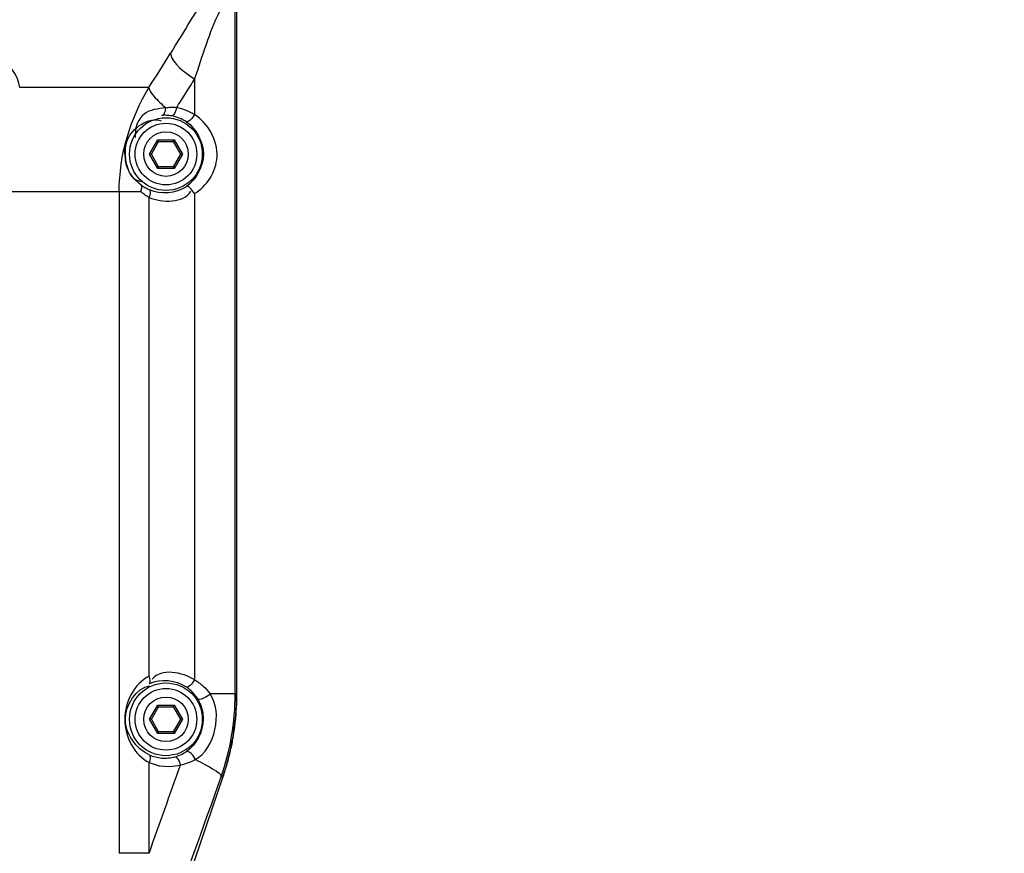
# Paper-space layout 'Sheet' of a CAD drawing. Header units: inches. Extents: x 0.2 to 10.8, y 0.2 to 8.3.
# Tile 250 of 256: x 3.7 to 4.2, y 6.2 to 6.6. Entities that reach past the tile are written whole.
import ezdxf

# ---------------------------------------------------------------- set-up
doc = ezdxf.new("R2010")
doc.units = ezdxf.units.IN
doc.header["$MEASUREMENT"] = 0
doc.layers.get('0').update_dxf_attribs({"lineweight": 5})
doc.styles.add('My Text', font='tahoma.ttf')
doc.dimstyles.new('My Dimension - mm [in] (ANSI)$0', dxfattribs={"dimtxt": 0.12, "dimasz": 0.09842519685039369, "dimexe": 0.125, "dimexo": 0.06299999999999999, "dimgap": 0.03149606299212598, "dimtad": 0, "dimlfac": 250, "dimzin": 4, "dimdsep": 46, "dimtxsty": 'My Text', "dimblk": 'Filled-1', "dimcen": 0.09, "dimclrd": 1, "dimclre": 1, "dimclrt": 1, "dimadec": 1, "dimazin": 1, "dimtfac": 1, "dimtofl": 0, "dimtmove": 0, "dimatfit": 3, "dimfxl": 1, "dimtolj": 1, "dimtzin": 4, "dimlwd": -1, "dimlwe": -1, "dimarcsym": 0})

# ---------------------------------------------------------------- blocks, each defined once
blk = doc.blocks.new('*D6')
at = {"color": 1, "true_color": 0xff0000}
for p, q in [((4.289866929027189, 4.820763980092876), (4.289866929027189, 4.91918917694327)), ((3.560363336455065, 4.820763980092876), (4.414866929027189, 4.820763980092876)), ((4.289866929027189, 4.722338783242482), (4.289866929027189, 3.808382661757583)), ((3.560363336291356, 3.709957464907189), (4.414866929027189, 3.709957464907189))]:
    blk.add_line(p, q, dxfattribs=at)
at = {"layer": 'Defpoints', "color": 0}
for p in [(3.497363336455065, 4.820763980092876), (3.497363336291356, 3.709957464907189), (4.289866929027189, 3.709957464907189)]:
    blk.add_point(p, dxfattribs=at)
at = {"color": 1, "true_color": 0xff0000, "insert": (4.289866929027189, 5.784117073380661), "char_height": 0.12, "attachment_point": 5, "rotation": 90, "style": 'My Text'}
blk.add_mtext('\\A1;277.70 mm [10.933 in]', dxfattribs=at)
blk = doc.blocks.new('Filled-1')
blk = doc.blocks.new('*D13')
at = {"color": 1, "true_color": 0xff0000}
for p, q in [((3.073363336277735, 5.519809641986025), (3.073363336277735, 6.009321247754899)), ((3.921363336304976, 5.519809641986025), (3.921363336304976, 6.009321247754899)), ((3.073363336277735, 5.884321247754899), (2.974938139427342, 5.884321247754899)), ((3.171788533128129, 5.884321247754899), (3.822938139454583, 5.884321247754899))]:
    blk.add_line(p, q, dxfattribs=at)
at = {"layer": 'Defpoints', "color": 0}
for p in [(3.921363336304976, 5.884321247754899), (3.073363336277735, 5.456809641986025), (3.921363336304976, 5.456809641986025)]:
    blk.add_point(p, dxfattribs=at)
at = {"color": 1, "true_color": 0xff0000, "insert": (2.15506061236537, 5.884321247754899), "char_height": 0.12, "attachment_point": 5, "style": 'My Text'}
blk.add_mtext('\\A1;212.00 mm [8.346 in]', dxfattribs=at)

psp = doc.layouts.new('Sheet')

# ---------------------------------------------------------------- linework, layer by layer
at = {"color": 0, "linetype": 'ByBlock', "lineweight": -3}
for p, q in [((3.817721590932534, 6.292471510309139), (3.817721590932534, 6.627857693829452)), ((3.818357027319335, 6.627857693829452), (3.818356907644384, 6.292302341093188)), ((3.798662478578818, 6.579708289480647), (3.798662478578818, 6.563076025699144)), ((3.77740209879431, 6.57570846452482), (3.717040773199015, 6.57570846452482)), ((3.777639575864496, 6.544629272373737), (3.781501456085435, 6.551318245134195)), ((3.778563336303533, 6.544629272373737), (3.781963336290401, 6.550518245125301)), ((3.781501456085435, 6.551318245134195), (3.789225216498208, 6.551318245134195)), ((3.781963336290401, 6.550518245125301), (3.781501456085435, 6.551318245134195)), ((3.781963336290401, 6.550518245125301), (3.788763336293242, 6.550518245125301)), ((3.788763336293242, 6.550518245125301), (3.789225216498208, 6.551318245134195)), ((3.788763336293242, 6.550518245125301), (3.79216333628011, 6.544629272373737)), ((3.789225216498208, 6.551318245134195), (3.793087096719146, 6.544629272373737)), ((3.778563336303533, 6.544629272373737), (3.777639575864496, 6.544629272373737)), ((3.781501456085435, 6.537940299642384), (3.777639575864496, 6.544629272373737)), ((3.781963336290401, 6.538740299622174), (3.778563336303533, 6.544629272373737)), ((3.79216333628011, 6.544629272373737), (3.788763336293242, 6.538740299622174)), ((3.793087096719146, 6.544629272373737), (3.789225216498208, 6.537940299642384)), ((3.79216333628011, 6.544629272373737), (3.793087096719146, 6.544629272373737)), ((3.781963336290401, 6.538740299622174), (3.781501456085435, 6.537940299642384)), ((3.789225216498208, 6.537940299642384), (3.781501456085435, 6.537940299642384)), ((3.788763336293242, 6.538740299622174), (3.781963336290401, 6.538740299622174)), ((3.788763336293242, 6.538740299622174), (3.789225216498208, 6.537940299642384)), ((3.710617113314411, 6.527227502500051), (3.773419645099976, 6.527227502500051)), ((3.763528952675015, 6.527227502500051), (3.763528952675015, 6.218053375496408)), ((3.777465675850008, 6.300830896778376), (3.777465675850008, 6.524427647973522)), ((3.798662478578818, 6.526182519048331), (3.798662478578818, 6.299076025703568)), ((3.818357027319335, 6.292471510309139), (3.805993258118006, 6.292471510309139)), ((3.818357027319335, 6.292471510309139), (3.818354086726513, 6.292302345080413)), ((3.777639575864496, 6.280629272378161), (3.781501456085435, 6.287318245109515)), ((3.778563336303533, 6.280629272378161), (3.781963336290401, 6.286518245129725)), ((3.781501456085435, 6.287318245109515), (3.789225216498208, 6.287318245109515)), ((3.781963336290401, 6.286518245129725), (3.781501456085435, 6.287318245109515)), ((3.781963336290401, 6.286518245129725), (3.788763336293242, 6.286518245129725)), ((3.788763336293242, 6.286518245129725), (3.789225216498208, 6.287318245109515)), ((3.788763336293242, 6.286518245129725), (3.79216333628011, 6.280629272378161)), ((3.789225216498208, 6.287318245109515), (3.793087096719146, 6.280629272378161)), ((3.778563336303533, 6.280629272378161), (3.777639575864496, 6.280629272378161)), ((3.781501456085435, 6.273940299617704), (3.777639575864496, 6.280629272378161)), ((3.781963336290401, 6.274740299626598), (3.778563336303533, 6.280629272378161)), ((3.79216333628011, 6.280629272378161), (3.788763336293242, 6.274740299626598)), ((3.793087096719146, 6.280629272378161), (3.789225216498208, 6.273940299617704)), ((3.79216333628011, 6.280629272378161), (3.793087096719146, 6.280629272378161)), ((3.781963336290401, 6.274740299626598), (3.781501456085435, 6.273940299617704)), ((3.788763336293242, 6.274740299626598), (3.781963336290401, 6.274740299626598)), ((3.788763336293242, 6.274740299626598), (3.789225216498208, 6.273940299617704)), ((3.789225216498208, 6.273940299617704), (3.781501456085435, 6.273940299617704)), ((3.777465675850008, 6.218053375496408), (3.777465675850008, 6.260427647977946)), ((3.811969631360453, 6.25384318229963), (3.787580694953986, 6.182112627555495)), ((3.811165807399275, 6.25384318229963), (3.811969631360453, 6.25384318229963)), ((3.777465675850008, 6.218053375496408), (3.763528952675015, 6.218053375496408))]:
    psp.add_line(p, q, dxfattribs=at)
for points in [[(3.766215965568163, 6.544629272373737), (3.766233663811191, 6.546163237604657), (3.766401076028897, 6.547754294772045), (3.766736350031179, 6.549375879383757), (3.7672366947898, 6.550963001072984)], [(3.800124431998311, 6.290284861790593), (3.801685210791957, 6.287065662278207), (3.802550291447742, 6.283805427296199), (3.80280713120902, 6.280629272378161)], [(3.777465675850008, 6.260427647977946), (3.782196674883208, 6.258930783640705), (3.78715772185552, 6.258526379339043), (3.792098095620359, 6.259244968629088)]]:
    psp.add_lwpolyline(points, dxfattribs=at)
for centre, radius in [((3.785363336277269, 6.544629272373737), 0.017), ((3.785363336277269, 6.544629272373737), 0.0144), ((3.785363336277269, 6.544629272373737), 0.0103999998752), ((3.785363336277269, 6.280629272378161), 0.017), ((3.785363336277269, 6.280629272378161), 0.0144), ((3.785363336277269, 6.280629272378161), 0.0103999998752)]:
    psp.add_circle(centre, radius, dxfattribs=at)
for centre, radius, start, end in [((1.339214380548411, 8.121001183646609), 2.886639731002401, 327.6339907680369, 328.0097451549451), ((3.699845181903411, 6.292606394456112), 0.1178763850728, 340.8013431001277, 359.9344374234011), ((3.698363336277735, 6.292471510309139), 0.12, 341.2219666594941, 359.9187555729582), ((3.698220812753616, 6.292481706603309), 0.1201362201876, 353.5600592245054, 353.8874799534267), ((3.698234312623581, 6.292504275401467), 0.1201265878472, 347.224341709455, 347.7258839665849), ((-4.679162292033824, 9.245230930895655), 8.982113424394, 340.3044056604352, 340.5832479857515), ((-3.217282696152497, 8.735086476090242), 7.453566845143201, 339.9729565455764, 340.5555088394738)]:
    psp.add_arc(centre, radius, start, end, dxfattribs=at)
for points, knots in [([(3.820824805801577, 6.639880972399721), (3.818429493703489, 6.639880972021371), (3.815098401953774, 6.63091211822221), (3.802738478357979, 6.617962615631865), (3.793955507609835, 6.602091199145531), (3.787483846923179, 6.591731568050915)], [0, 0, 0, 0, 0.1225759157, 0.3749226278, 1, 1, 1, 1]), ([(3.817721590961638, 6.627859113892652), (3.815824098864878, 6.627859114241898), (3.815064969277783, 6.618903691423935), (3.806782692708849, 6.606306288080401), (3.802374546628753, 6.590159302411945), (3.798660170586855, 6.579709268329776)], [0, 0, 0, 0, 0.1098567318, 0.3579055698, 1, 1, 1, 1]), ([(3.717040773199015, 6.57570846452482), (3.71659676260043, 6.581125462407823), (3.705066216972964, 6.597131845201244), (3.690500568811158, 6.58208492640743), (3.684435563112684, 6.57570846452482)], [0, 0, 0, 0, 0.3818071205, 1, 1, 1, 1]), ([(3.7986624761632, 6.579708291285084), (3.797262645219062, 6.577489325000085), (3.794457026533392, 6.573055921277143), (3.791638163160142, 6.56863092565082), (3.790225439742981, 6.566420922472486)], [0, 0, 0, 0, 0.5000624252, 1, 1, 1, 1]), ([(3.777402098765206, 6.575708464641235), (3.777701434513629, 6.574196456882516), (3.780354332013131, 6.570748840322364), (3.78327882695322, 6.567954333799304), (3.785245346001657, 6.56628347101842)], [0, 0, 0, 0, 0.3739466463, 1, 1, 1, 1]), ([(3.7852453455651, 6.566283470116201), (3.781778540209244, 6.565769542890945), (3.77343012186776, 6.565118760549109), (3.770685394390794, 6.556232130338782), (3.770938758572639, 6.552307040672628)], [0, 0, 0, 0, 0.4711904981, 1, 1, 1, 1]), ([(3.783519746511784, 6.562728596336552), (3.784069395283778, 6.562831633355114), (3.785083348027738, 6.564089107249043), (3.785239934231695, 6.565461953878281), (3.7852453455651, 6.566283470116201)], [0, 0, 0, 0, 0.4050118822, 1, 1, 1, 1]), ([(3.785245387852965, 6.566282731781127), (3.786059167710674, 6.566409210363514), (3.78772048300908, 6.566567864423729), (3.789389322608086, 6.566507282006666), (3.790225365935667, 6.566420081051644)], [0, 0, 0, 0, 0.494883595, 1, 1, 1, 1]), ([(3.790225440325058, 6.566420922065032), (3.790084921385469, 6.565449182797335), (3.789743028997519, 6.564047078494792), (3.788606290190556, 6.562453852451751), (3.788026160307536, 6.562470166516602)], [0, 0, 0, 0, 0.6285001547, 1, 1, 1, 1]), ([(3.790225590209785, 6.566421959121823), (3.791724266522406, 6.566163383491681), (3.794675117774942, 6.565331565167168), (3.797394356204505, 6.563915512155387), (3.79866301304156, 6.56307699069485)], [0, 0, 0, 0, 0.5000153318, 1, 1, 1, 1]), ([(3.788026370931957, 6.562470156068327), (3.787269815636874, 6.56260462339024), (3.785768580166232, 6.562780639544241), (3.784257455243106, 6.562774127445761), (3.78351998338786, 6.562728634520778)], [0, 0, 0, 0, 0.5097985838, 1, 1, 1, 1]), ([(3.794914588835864, 6.559701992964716), (3.793880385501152, 6.560391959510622), (3.791661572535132, 6.561560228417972), (3.789251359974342, 6.562252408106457), (3.788025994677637, 6.562470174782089)], [0, 0, 0, 0, 0.4997324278, 1, 1, 1, 1]), ([(3.798662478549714, 6.563076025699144), (3.798128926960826, 6.562112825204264), (3.797228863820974, 6.560880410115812), (3.795488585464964, 6.559443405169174), (3.794914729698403, 6.559701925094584)], [0, 0, 0, 0, 0.6362915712, 1, 1, 1, 1]), ([(3.798662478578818, 6.526182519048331), (3.804425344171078, 6.529611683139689), (3.813764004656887, 6.543785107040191), (3.805070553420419, 6.559232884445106), (3.798662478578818, 6.563076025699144)], [0, 0, 0, 0, 0.4729792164, 1, 1, 1, 1]), ([(3.767168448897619, 6.5513511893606), (3.767199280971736, 6.551287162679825), (3.767245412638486, 6.551162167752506), (3.767249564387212, 6.551027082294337), (3.767238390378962, 6.550967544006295)], [0, 0, 0, 0, 0.5398271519, 1, 1, 1, 1]), ([(3.773683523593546, 6.530321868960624), (3.771477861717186, 6.53199560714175), (3.767400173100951, 6.536067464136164), (3.766164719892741, 6.541915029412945), (3.766433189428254, 6.544693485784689)], [0, 0, 0, 0, 0.4979694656, 1, 1, 1, 1]), ([(3.773683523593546, 6.530321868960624), (3.773988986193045, 6.530019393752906), (3.774140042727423, 6.528789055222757), (3.773720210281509, 6.527801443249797), (3.773419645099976, 6.527227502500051)], [0, 0, 0, 0, 0.3988658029, 1, 1, 1, 1]), ([(3.777465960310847, 6.524428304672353), (3.776731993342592, 6.52480771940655), (3.77532005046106, 6.525659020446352), (3.774029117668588, 6.5266833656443), (3.773419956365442, 6.527228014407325)], [0, 0, 0, 0, 0.5027665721, 1, 1, 1, 1]), ([(3.773683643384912, 6.530321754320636), (3.774272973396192, 6.529873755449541), (3.775521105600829, 6.529033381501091), (3.776860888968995, 6.528347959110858), (3.777557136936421, 6.528041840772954)], [0, 0, 0, 0, 0.4932394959, 1, 1, 1, 1]), ([(3.777557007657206, 6.528041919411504), (3.777940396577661, 6.527796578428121), (3.778074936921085, 6.526280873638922), (3.777741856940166, 6.525167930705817), (3.777465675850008, 6.524427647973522)], [0, 0, 0, 0, 0.3655120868, 1, 1, 1, 1]), ([(3.798662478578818, 6.526182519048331), (3.798128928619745, 6.527145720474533), (3.797228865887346, 6.528378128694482), (3.795488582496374, 6.529815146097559), (3.794914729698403, 6.529556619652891)], [0, 0, 0, 0, 0.6362915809, 1, 1, 1, 1]), ([(3.777465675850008, 6.300830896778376), (3.770614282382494, 6.297289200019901), (3.761724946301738, 6.280634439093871), (3.770609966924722, 6.263972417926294), (3.777465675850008, 6.260427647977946)], [0, 0, 0, 0, 0.4998300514, 1, 1, 1, 1]), ([(3.777557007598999, 6.297216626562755), (3.777940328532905, 6.297462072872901), (3.778075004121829, 6.298977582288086), (3.777741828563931, 6.300090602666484), (3.777465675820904, 6.300830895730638)], [0, 0, 0, 0, 0.3655119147, 1, 1, 1, 1]), ([(3.798662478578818, 6.299076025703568), (3.798128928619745, 6.298112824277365), (3.797228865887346, 6.296880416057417), (3.795488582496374, 6.295443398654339), (3.794914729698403, 6.295701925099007)], [0, 0, 0, 0, 0.6362915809, 1, 1, 1, 1]), ([(3.798662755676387, 6.299076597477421), (3.800120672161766, 6.298233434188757), (3.802833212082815, 6.296290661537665), (3.805052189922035, 6.293795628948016), (3.805993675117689, 6.292472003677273)], [0, 0, 0, 0, 0.5090473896, 1, 1, 1, 1]), ([(3.800124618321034, 6.290284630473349), (3.799467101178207, 6.291353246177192), (3.797922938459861, 6.293372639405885), (3.795967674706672, 6.294999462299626), (3.794914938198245, 6.295701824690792)], [0, 0, 0, 0, 0.4978510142, 1, 1, 1, 1]), ([(3.805993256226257, 6.292471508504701), (3.805073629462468, 6.291519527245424), (3.803448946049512, 6.290454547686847), (3.800669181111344, 6.289638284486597), (3.800124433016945, 6.29028486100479)], [0, 0, 0, 0, 0.610221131, 1, 1, 1, 1]), ([(3.818356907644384, 6.292302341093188), (3.818353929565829, 6.290197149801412), (3.818236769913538, 6.285984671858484), (3.817898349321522, 6.281784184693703), (3.817674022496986, 6.279689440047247)], [0, 0, 0, 0, 0.4998185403, 1, 1, 1, 1]), ([(3.817598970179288, 6.279007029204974), (3.817370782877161, 6.276985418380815), (3.816811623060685, 6.272953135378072), (3.816047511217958, 6.268954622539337), (3.815615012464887, 6.266966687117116)], [0, 0, 0, 0, 0.5000011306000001, 1, 1, 1, 1]), ([(3.789557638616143, 6.263129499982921), (3.79048923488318, 6.263379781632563), (3.792295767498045, 6.264025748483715), (3.793967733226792, 6.264964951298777), (3.794752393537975, 6.265489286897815)], [0, 0, 0, 0, 0.5054770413, 1, 1, 1, 1]), ([(3.799130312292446, 6.261801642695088), (3.798662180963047, 6.262920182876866), (3.797644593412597, 6.264511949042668), (3.795460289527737, 6.265837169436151), (3.79475221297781, 6.265489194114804)], [0, 0, 0, 0, 0.6058174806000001, 1, 1, 1, 1]), ([(3.815386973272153, 6.265940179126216), (3.814923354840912, 6.263895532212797), (3.813889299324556, 6.259831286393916), (3.812644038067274, 6.255826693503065), (3.811969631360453, 6.25384318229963)], [0, 0, 0, 0, 0.5001816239, 1, 1, 1, 1]), ([(3.777557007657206, 6.264041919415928), (3.777940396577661, 6.263796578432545), (3.778074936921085, 6.262280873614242), (3.777741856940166, 6.261167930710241), (3.777465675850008, 6.260427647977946)], [0, 0, 0, 0, 0.3655120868, 1, 1, 1, 1]), ([(3.777557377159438, 6.264041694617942), (3.779421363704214, 6.263222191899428), (3.783455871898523, 6.262222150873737), (3.787594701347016, 6.262602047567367), (3.789558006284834, 6.263129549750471)], [0, 0, 0, 0, 0.5003987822, 1, 1, 1, 1]), ([(3.78955748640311, 6.263129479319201), (3.790147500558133, 6.263196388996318), (3.791421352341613, 6.261626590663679), (3.791880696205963, 6.260229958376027), (3.792098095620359, 6.259244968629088)], [0, 0, 0, 0, 0.3705453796, 1, 1, 1, 1]), ([(3.799130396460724, 6.261801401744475), (3.798063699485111, 6.261201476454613), (3.795779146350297, 6.260149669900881), (3.793353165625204, 6.259488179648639), (3.792097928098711, 6.259244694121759)], [0, 0, 0, 0, 0.4890492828, 1, 1, 1, 1]), ([(3.799130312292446, 6.261801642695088), (3.802155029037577, 6.26039299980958), (3.805900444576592, 6.258183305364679), (3.811005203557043, 6.255351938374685), (3.811165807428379, 6.25384318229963)], [0, 0, 0, 0, 0.6874116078, 1, 1, 1, 1])]:
    psp.add_open_spline(points, degree=3, knots=knots, dxfattribs=at)
for points in [[(3.78748384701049, 6.591731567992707), (3.788361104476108, 6.586329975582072), (3.794290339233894, 6.582999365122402), (3.798662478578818, 6.579708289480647)], [(3.763528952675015, 6.527227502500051), (3.763528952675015, 6.544036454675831), (3.768650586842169, 6.561357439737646), (3.77740209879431, 6.57570846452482)], [(3.7672366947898, 6.550963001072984), (3.769388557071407, 6.556712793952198), (3.777414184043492, 6.562323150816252), (3.783173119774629, 6.560195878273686)], [(3.794914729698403, 6.559701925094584), (3.799629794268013, 6.556543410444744), (3.80283396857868, 6.550304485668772), (3.802832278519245, 6.544629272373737)], [(3.767168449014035, 6.551351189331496), (3.76491538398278, 6.544891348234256), (3.766893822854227, 6.532266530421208), (3.773725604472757, 6.531902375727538)], [(3.802832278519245, 6.544629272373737), (3.802833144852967, 6.538954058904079), (3.799629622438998, 6.532715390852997), (3.794914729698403, 6.529556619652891)], [(3.777465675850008, 6.524427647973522), (3.783495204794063, 6.521779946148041), (3.793731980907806, 6.521602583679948), (3.797009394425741, 6.527314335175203)], [(3.777557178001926, 6.528041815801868), (3.782873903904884, 6.525704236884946), (3.790083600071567, 6.526333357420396), (3.794914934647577, 6.52955671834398)], [(3.798662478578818, 6.299076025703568), (3.793174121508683, 6.302683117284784), (3.783042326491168, 6.304561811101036), (3.778962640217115, 6.299415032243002)], [(3.794914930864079, 6.295701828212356), (3.790083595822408, 6.298925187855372), (3.782873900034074, 6.299554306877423), (3.777557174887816, 6.297216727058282)], [(3.766394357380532, 6.280629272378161), (3.766409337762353, 6.287081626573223), (3.771389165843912, 6.295586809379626), (3.777805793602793, 6.296265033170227)], [(3.799130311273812, 6.261801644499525), (3.808263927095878, 6.266932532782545), (3.812043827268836, 6.283919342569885), (3.805993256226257, 6.292471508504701)], [(3.777556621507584, 6.26404215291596), (3.771455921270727, 6.266724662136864), (3.766389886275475, 6.273964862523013), (3.766394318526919, 6.280629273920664)], [(3.802807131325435, 6.280629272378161), (3.802772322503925, 6.274912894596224), (3.799499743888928, 6.268673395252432), (3.79475221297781, 6.265489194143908)]]:
    psp.add_open_spline(points, degree=3, dxfattribs=at)

# ---------------------------------------------------------------- dimensions: what is measured, and where the dimension line sits
dim = psp.add_linear_dim(base=(4.289866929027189, 3.709957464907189), p1=(3.497363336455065, 4.820763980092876), p2=(3.497363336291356, 3.709957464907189), angle=90, dimstyle='My Dimension - mm [in] (ANSI)$0', override={"dimpost": ' mm'})
dim.commit()
dim.dimension.update_dxf_attribs({"geometry": '*D6', "text_midpoint": (4.289866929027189, 5.784117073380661), "dimtype": 160})
dim = psp.add_linear_dim(base=(3.921363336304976, 5.884321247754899), p1=(3.073363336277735, 5.456809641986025), p2=(3.921363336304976, 5.456809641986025), dimstyle='My Dimension - mm [in] (ANSI)$0', override={"dimpost": ' mm'})
dim.commit()
dim.dimension.update_dxf_attribs({"geometry": '*D13', "text_midpoint": (2.15506061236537, 5.884321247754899), "dimtype": 160})

doc.saveas('drawing.dxf')
